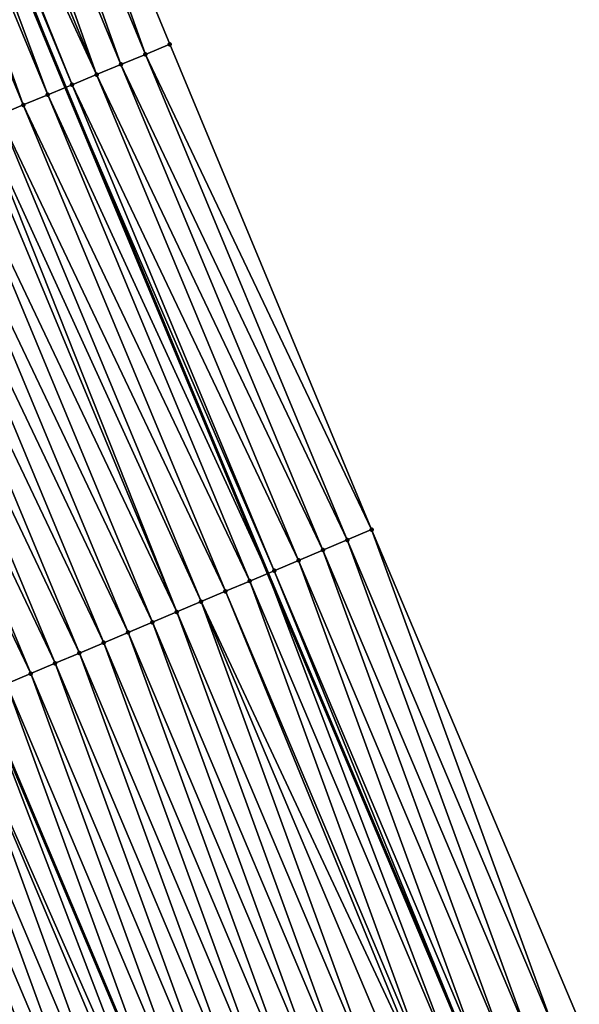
# Model space of a CAD drawing. Header units: feet. Extents: x 2007189 to 2022806, y 818621 to 837694.
# Tile 211 of 256: x 2011840 to 2011861, y 826029 to 826066. Entities that reach past the tile are written whole.
import ezdxf

# ---------------------------------------------------------------- set-up
doc = ezdxf.new("R2010")
doc.units = ezdxf.units.FT
doc.header["$MEASUREMENT"] = 0
for name, color, linetype, lineweight in [('EP_Travel Lane', 172, 'Continuous', 53), ('Road Shots', 141, 'Continuous', 100), ('Road X-Section', 40, 'Continuous', 13), ('STRIPING', 60, 'Continuous', 53)]:
    doc.layers.add(name, color=color, linetype=linetype, lineweight=lineweight)
doc.layers.add('I-77-MM17-21_SB-Surface-Border', color=7, linetype='Continuous')
doc.layers.add('I-77-MM17-21_SB-Surface-TIN', color=7, linetype='Continuous')

msp = doc.modelspace()

# ---------------------------------------------------------------- linework, layer by layer
at = {"layer": 'EP_Travel Lane'}
msp.add_polyline3d([(2011833.866957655, 826081.7088085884, 320.6816221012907), (2011841.5295014, 826063.2360782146, 320.8932239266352), (2011849.176313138, 826044.8583782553, 321.1012287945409), (2011856.964834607, 826026.438887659, 321.348845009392), (2011864.753348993, 826008.0194138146, 321.5979173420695), (2011872.541827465, 825989.6000249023, 321.8543089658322), (2011880.282545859, 825971.4290666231, 322.130552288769), (2011888.400472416, 825953.1524415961, 322.384056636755), (2011896.518366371, 825934.8758899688, 322.6439954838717), (2011904.636436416, 825916.5989418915, 322.8691362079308), (2011912.70822846, 825898.5264558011, 323.1174561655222), (2011921.097539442, 825880.3725761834, 323.3544924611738), (2011929.486898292, 825862.218592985, 323.5815490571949), (2011937.876224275, 825844.0646809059, 323.8154578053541)], dxfattribs=at)
at = {"layer": 'I-77-MM17-21_SB-Surface-Border', "color": 3, "linetype": 'Continuous', "lineweight": -3}
msp.add_polyline3d([(2011837.808323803, 826083.3409574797, 320.4748987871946), (2011845.470799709, 826064.8683902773, 320.7009294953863), (2011853.104783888, 826046.5170055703, 320.9188793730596), (2011860.893348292, 826028.0974130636, 321.1577094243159), (2011869.60313328, 826010.0668614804, 321.3607639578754), (2011877.391561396, 825991.647591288, 321.6273994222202), (2011885.09307417, 825973.5626736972, 321.9043296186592), (2011893.211080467, 825955.2858686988, 322.1420378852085), (2011901.32903363, 825937.0091833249, 322.3902354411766), (2011909.447063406, 825918.7323254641, 322.6233049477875), (2011917.487670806, 825900.7320984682, 322.8758054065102), (2011924.968981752, 825882.1592480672, 323.1633505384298), (2011933.358316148, 825864.0053174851, 323.3954816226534), (2011940.839609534, 825845.4325050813, 323.6866876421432)], dxfattribs=at)
at = {"layer": 'I-77-MM17-21_SB-Surface-TIN', "color": 128, "linetype": 'Continuous', "lineweight": -3}
for points in [[(2011844.546883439, 826064.485795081, 320.7497926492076), (2011837.808323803, 826083.3409574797, 320.4748987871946), (2011836.884399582, 826082.9583814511, 320.5254567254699)], [(2011844.546883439, 826064.485795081, 320.7497926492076), (2011845.470799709, 826064.8683902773, 320.7009294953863), (2011837.808323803, 826083.3409574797, 320.4748987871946)], [(2011843.622972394, 826064.1031872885, 320.7975425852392), (2011836.884399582, 826082.9583814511, 320.5254567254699), (2011835.960472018, 826082.5758134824, 320.5767269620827)], [(2011843.622972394, 826064.1031872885, 320.7975425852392), (2011844.546883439, 826064.485795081, 320.7497926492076), (2011836.884399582, 826082.9583814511, 320.5254567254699)], [(2011842.699077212, 826063.7205412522, 320.8419126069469), (2011835.960472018, 826082.5758134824, 320.5767269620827), (2011835.036543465, 826082.1932478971, 320.6282078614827)], [(2011842.699077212, 826063.7205412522, 320.8419126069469), (2011843.622972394, 826064.1031872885, 320.7975425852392), (2011835.960472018, 826082.5758134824, 320.5767269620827)], [(2011841.775197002, 826063.3378591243, 320.8830929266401), (2011834.283846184, 826081.8815359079, 320.6665951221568), (2011834.112645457, 826081.8106086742, 320.6731807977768)], [(2011842.699077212, 826063.7205412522, 320.8419126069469), (2011835.036543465, 826082.1932478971, 320.6282078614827), (2011834.283846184, 826081.8815359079, 320.6665951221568)], [(2011841.775197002, 826063.3378591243, 320.8830929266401), (2011842.699077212, 826063.7205412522, 320.8419126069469), (2011834.283846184, 826081.8815359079, 320.6665951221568)], [(2011840.851331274, 826062.9551420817, 320.9211875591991), (2011833.866957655, 826081.7088085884, 320.6816221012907), (2011833.188809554, 826081.4278197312, 320.7049218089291)], [(2011834.112645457, 826081.8106086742, 320.6731807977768), (2011833.866957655, 826081.7088085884, 320.6816221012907), (2011841.5295014, 826063.2360782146, 320.8932239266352)], [(2011840.851331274, 826062.9551420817, 320.9211875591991), (2011841.5295014, 826063.2360782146, 320.8932239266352), (2011833.866957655, 826081.7088085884, 320.6816221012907)], [(2011841.775197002, 826063.3378591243, 320.8830929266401), (2011834.112645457, 826081.8106086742, 320.6731807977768), (2011841.5295014, 826063.2360782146, 320.8932239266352)], [(2011839.927453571, 826062.5724539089, 320.9618336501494), (2011833.188809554, 826081.4278197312, 320.7049218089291), (2011832.264947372, 826081.045094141, 320.7422618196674)], [(2011839.927453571, 826062.5724539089, 320.9618336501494), (2011840.851331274, 826062.9551420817, 320.9211875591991), (2011833.188809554, 826081.4278197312, 320.7049218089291)], [(2011839.00357442, 826062.1897692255, 321.0027881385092), (2011839.927453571, 826062.5724539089, 320.9618336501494), (2011832.264947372, 826081.045094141, 320.7422618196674)], [(2011853.104783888, 826046.5170055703, 320.9188793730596), (2011845.470799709, 826064.8683902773, 320.7009294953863), (2011844.546883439, 826064.485795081, 320.7497926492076)], [(2011852.183484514, 826046.128150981, 320.9707401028), (2011844.546883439, 826064.485795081, 320.7497926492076), (2011843.622972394, 826064.1031872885, 320.7975425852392)], [(2011852.183484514, 826046.128150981, 320.9707401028), (2011853.104783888, 826046.5170055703, 320.9188793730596), (2011844.546883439, 826064.485795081, 320.7497926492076)], [(2011851.262227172, 826045.7391969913, 321.014028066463), (2011843.622972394, 826064.1031872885, 320.7975425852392), (2011842.699077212, 826063.7205412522, 320.8419126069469)], [(2011851.262227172, 826045.7391969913, 321.014028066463), (2011852.183484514, 826046.128150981, 320.9707401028), (2011843.622972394, 826064.1031872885, 320.7975425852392)], [(2011850.34100657, 826045.3501561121, 321.0498222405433), (2011842.699077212, 826063.7205412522, 320.8419126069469), (2011841.775197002, 826063.3378591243, 320.8830929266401)], [(2011850.34100657, 826045.3501561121, 321.0498222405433), (2011851.262227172, 826045.7391969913, 321.014028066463), (2011842.699077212, 826063.7205412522, 320.8419126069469)], [(2011849.419764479, 826044.9611660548, 321.0899995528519), (2011841.775197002, 826063.3378591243, 320.8830929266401), (2011841.5295014, 826063.2360782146, 320.8932239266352)], [(2011849.419764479, 826044.9611660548, 321.0899995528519), (2011850.34100657, 826045.3501561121, 321.0498222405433), (2011841.775197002, 826063.3378591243, 320.8830929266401)], [(2011848.498511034, 826044.5722028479, 321.1324925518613), (2011840.851331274, 826062.9551420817, 320.9211875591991), (2011839.927453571, 826062.5724539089, 320.9618336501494)], [(2011840.851331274, 826062.9551420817, 320.9211875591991), (2011849.176313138, 826044.8583782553, 321.1012287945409), (2011841.5295014, 826063.2360782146, 320.8932239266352)], [(2011848.498511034, 826044.5722028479, 321.1324925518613), (2011849.176313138, 826044.8583782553, 321.1012287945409), (2011840.851331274, 826062.9551420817, 320.9211875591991)], [(2011849.419764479, 826044.9611660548, 321.0899995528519), (2011841.5295014, 826063.2360782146, 320.8932239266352), (2011849.176313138, 826044.8583782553, 321.1012287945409)], [(2011847.577240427, 826044.1832802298, 321.1784861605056), (2011839.927453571, 826062.5724539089, 320.9618336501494), (2011839.00357442, 826062.1897692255, 321.0027881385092)], [(2011847.577240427, 826044.1832802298, 321.1784861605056), (2011848.498511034, 826044.5722028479, 321.1324925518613), (2011839.927453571, 826062.5724539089, 320.9618336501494)], [(2011846.65599779, 826043.7942914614, 321.2187746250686), (2011839.00357442, 826062.1897692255, 321.0027881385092), (2011838.370235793, 826061.9274207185, 321.0301023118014)], [(2011846.65599779, 826043.7942914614, 321.2187746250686), (2011847.577240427, 826044.1832802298, 321.1784861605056), (2011839.00357442, 826062.1897692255, 321.0027881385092)], [(2011845.734768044, 826043.4052722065, 321.2564337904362), (2011838.079702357, 826061.8070674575, 321.0422327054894), (2011837.155849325, 826061.4243198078, 321.0776223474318)], [(2011845.734768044, 826043.4052722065, 321.2564337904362), (2011838.370235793, 826061.9274207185, 321.0301023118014), (2011838.079702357, 826061.8070674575, 321.0422327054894)], [(2011845.734768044, 826043.4052722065, 321.2564337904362), (2011846.65599779, 826043.7942914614, 321.2187746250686), (2011838.370235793, 826061.9274207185, 321.0301023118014)], [(2011844.813543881, 826043.0162397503, 321.2929543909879), (2011837.155849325, 826061.4243198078, 321.0776223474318), (2011836.231998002, 826061.0415680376, 321.1126478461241)], [(2011844.813543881, 826043.0162397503, 321.2929543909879), (2011845.734768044, 826043.4052722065, 321.2564337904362), (2011837.155849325, 826061.4243198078, 321.0776223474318)], [(2011843.892320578, 826042.6272052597, 321.3292995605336), (2011836.231998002, 826061.0415680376, 321.1126478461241), (2011835.308130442, 826060.6588554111, 321.1511327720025)], [(2011843.892320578, 826042.6272052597, 321.3292995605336), (2011844.813543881, 826043.0162397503, 321.2929543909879), (2011836.231998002, 826061.0415680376, 321.1126478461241)], [(2011842.971089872, 826042.2381882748, 321.3671544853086), (2011835.308130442, 826060.6588554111, 321.1511327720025), (2011834.384261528, 826060.2761460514, 321.1899064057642)], [(2011842.971089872, 826042.2381882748, 321.3671544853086), (2011843.892320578, 826042.6272052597, 321.3292995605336), (2011835.308130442, 826060.6588554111, 321.1511327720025)], [(2011842.049867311, 826041.8491520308, 321.4033484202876), (2011834.384261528, 826060.2761460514, 321.1899064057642), (2011833.460393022, 826059.8934357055, 321.2285928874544)], [(2011842.049867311, 826041.8491520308, 321.4033484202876), (2011842.971089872, 826042.2381882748, 321.3671544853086), (2011834.384261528, 826060.2761460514, 321.1899064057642)], [(2011841.128632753, 826041.4601441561, 321.4419890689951), (2011833.460393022, 826059.8934357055, 321.2285928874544), (2011832.536516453, 826059.5107447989, 321.2689973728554)], [(2011841.128632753, 826041.4601441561, 321.4419890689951), (2011842.049867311, 826041.8491520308, 321.4033484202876), (2011833.460393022, 826059.8934357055, 321.2285928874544)], [(2011840.207387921, 826041.0711605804, 321.4827253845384), (2011832.536516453, 826059.5107447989, 321.2689973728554), (2011831.61263739, 826059.1280599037, 321.3099331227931)], [(2011840.207387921, 826041.0711605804, 321.4827253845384), (2011841.128632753, 826041.4601441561, 321.4419890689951), (2011832.536516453, 826059.5107447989, 321.2689973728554)], [(2011839.286157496, 826040.6821429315, 321.5205230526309), (2011840.207387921, 826041.0711605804, 321.4827253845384), (2011831.61263739, 826059.1280599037, 321.3099331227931)], [(2011859.972055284, 826027.7085434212, 321.2082723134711), (2011853.104783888, 826046.5170055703, 320.9188793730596), (2011852.183484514, 826046.128150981, 320.9707401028)], [(2011859.972055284, 826027.7085434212, 321.2082723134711), (2011860.893348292, 826028.0974130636, 321.1577094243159), (2011853.104783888, 826046.5170055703, 320.9188793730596)], [(2011859.050776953, 826027.3196390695, 321.2558416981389), (2011852.183484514, 826046.128150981, 320.9707401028), (2011851.262227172, 826045.7391969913, 321.014028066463)], [(2011859.050776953, 826027.3196390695, 321.2558416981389), (2011859.972055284, 826027.7085434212, 321.2082723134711), (2011852.183484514, 826046.128150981, 320.9707401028)], [(2011858.129525, 826026.9306723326, 321.2980306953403), (2011851.262227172, 826045.7391969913, 321.014028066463), (2011850.34100657, 826045.3501561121, 321.0498222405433)], [(2011858.129525, 826026.9306723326, 321.2980306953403), (2011859.050776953, 826027.3196390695, 321.2558416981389), (2011851.262227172, 826045.7391969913, 321.014028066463)], [(2011857.208284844, 826026.5416776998, 321.3378137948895), (2011850.34100657, 826045.3501561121, 321.0498222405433), (2011849.419764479, 826044.9611660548, 321.0899995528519)], [(2011857.208284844, 826026.5416776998, 321.3378137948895), (2011858.129525, 826026.9306723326, 321.2980306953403), (2011850.34100657, 826045.3501561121, 321.0498222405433)], [(2011856.287035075, 826026.1527057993, 321.3795574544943), (2011849.176313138, 826044.8583782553, 321.1012287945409), (2011848.498511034, 826044.5722028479, 321.1324925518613)], [(2011849.419764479, 826044.9611660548, 321.0899995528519), (2011849.176313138, 826044.8583782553, 321.1012287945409), (2011856.964834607, 826026.438887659, 321.348845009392)], [(2011856.287035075, 826026.1527057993, 321.3795574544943), (2011856.964834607, 826026.438887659, 321.348845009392), (2011849.176313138, 826044.8583782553, 321.1012287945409)], [(2011857.208284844, 826026.5416776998, 321.3378137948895), (2011849.419764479, 826044.9611660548, 321.0899995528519), (2011856.964834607, 826026.438887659, 321.348845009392)], [(2011855.365776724, 826025.7637541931, 321.4230513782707), (2011848.498511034, 826044.5722028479, 321.1324925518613), (2011847.577240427, 826044.1832802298, 321.1784861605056)], [(2011855.365776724, 826025.7637541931, 321.4230513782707), (2011856.287035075, 826026.1527057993, 321.3795574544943), (2011848.498511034, 826044.5722028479, 321.1324925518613)], [(2011855.161180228, 826025.6773633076, 321.4319015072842), (2011847.577240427, 826044.1832802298, 321.1784861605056), (2011846.65599779, 826043.7942914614, 321.2187746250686)], [(2011855.161180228, 826025.6773633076, 321.4319015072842), (2011855.365776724, 826025.7637541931, 321.4230513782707), (2011847.577240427, 826044.1832802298, 321.1784861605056)], [(2011853.523315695, 826024.9857193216, 321.4986843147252), (2011846.65599779, 826043.7942914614, 321.2187746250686), (2011845.734768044, 826043.4052722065, 321.2564337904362)], [(2011853.523315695, 826024.9857193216, 321.4986843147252), (2011854.444542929, 826025.3747445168, 321.4615370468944), (2011846.65599779, 826043.7942914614, 321.2187746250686)], [(2011854.444542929, 826025.3747445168, 321.4615370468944), (2011855.161180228, 826025.6773633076, 321.4319015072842), (2011846.65599779, 826043.7942914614, 321.2187746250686)], [(2011852.602089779, 826024.5966910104, 321.5355628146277), (2011845.734768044, 826043.4052722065, 321.2564337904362), (2011844.813543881, 826043.0162397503, 321.2929543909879)], [(2011852.602089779, 826024.5966910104, 321.5355628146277), (2011853.523315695, 826024.9857193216, 321.4986843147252), (2011845.734768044, 826043.4052722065, 321.2564337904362)], [(2011851.680875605, 826024.207634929, 321.5700462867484), (2011844.813543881, 826043.0162397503, 321.2929543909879), (2011843.892320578, 826042.6272052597, 321.3292995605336)], [(2011851.680875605, 826024.207634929, 321.5700462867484), (2011852.602089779, 826024.5966910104, 321.5355628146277), (2011844.813543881, 826043.0162397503, 321.2929543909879)], [(2011850.759656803, 826023.8185897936, 321.6054738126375), (2011843.892320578, 826042.6272052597, 321.3292995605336), (2011842.971089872, 826042.2381882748, 321.3671544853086)], [(2011850.759656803, 826023.8185897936, 321.6054738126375), (2011851.680875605, 826024.207634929, 321.5700462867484), (2011843.892320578, 826042.6272052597, 321.3292995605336)], [(2011849.838436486, 826023.4295482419, 321.6412103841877), (2011842.971089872, 826042.2381882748, 321.3671544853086), (2011842.049867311, 826041.8491520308, 321.4033484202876)], [(2011849.838436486, 826023.4295482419, 321.6412103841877), (2011850.759656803, 826023.8185897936, 321.6054738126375), (2011842.971089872, 826042.2381882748, 321.3671544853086)], [(2011848.917216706, 826023.0405054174, 321.6768372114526), (2011842.049867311, 826041.8491520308, 321.4033484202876), (2011841.128632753, 826041.4601441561, 321.4419890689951)], [(2011848.917216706, 826023.0405054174, 321.6768372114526), (2011849.838436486, 826023.4295482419, 321.6412103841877), (2011842.049867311, 826041.8491520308, 321.4033484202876)], [(2011847.995991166, 826022.6514762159, 321.7136389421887), (2011841.128632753, 826041.4601441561, 321.4419890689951), (2011840.207387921, 826041.0711605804, 321.4827253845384)], [(2011847.995991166, 826022.6514762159, 321.7136389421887), (2011848.917216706, 826023.0405054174, 321.6768372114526), (2011841.128632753, 826041.4601441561, 321.4419890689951)], [(2011847.074776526, 826022.2624212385, 321.7482176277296), (2011840.207387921, 826041.0711605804, 321.4827253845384), (2011839.286157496, 826040.6821429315, 321.5205230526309)], [(2011847.074776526, 826022.2624212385, 321.7482176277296), (2011847.995991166, 826022.6514762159, 321.7136389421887), (2011840.207387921, 826041.0711605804, 321.4827253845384)], [(2011839.286157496, 826040.6821429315, 321.5205230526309), (2011838.364936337, 826040.2930978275, 321.5560253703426), (2011846.153556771, 826021.8733731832, 321.7834609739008)], [(2011847.074776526, 826022.2624212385, 321.7482176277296), (2011839.286157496, 826040.6821429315, 321.5205230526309), (2011846.153556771, 826021.8733731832, 321.7834609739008)], [(2011845.531886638, 826021.6107973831, 321.8048254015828), (2011838.364936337, 826040.2930978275, 321.5560253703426), (2011837.443728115, 826039.9040332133, 321.5896999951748)], [(2011845.531886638, 826021.6107973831, 321.8048254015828), (2011846.153556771, 826021.8733731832, 321.7834609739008), (2011838.364936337, 826040.2930978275, 321.5560253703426)], [(2011844.311162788, 826021.0951849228, 321.8457972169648), (2011837.443728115, 826039.9040332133, 321.5896999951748), (2011836.522528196, 826039.5149434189, 321.6212754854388)], [(2011844.311162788, 826021.0951849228, 321.8457972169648), (2011845.232361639, 826021.4842772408, 321.8144389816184), (2011837.443728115, 826039.9040332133, 321.5896999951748)], [(2011845.232361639, 826021.4842772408, 321.8144389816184), (2011845.531886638, 826021.6107973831, 321.8048254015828), (2011837.443728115, 826039.9040332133, 321.5896999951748)], [(2011843.389935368, 826020.706160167, 321.882982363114), (2011836.522528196, 826039.5149434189, 321.6212754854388), (2011835.601308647, 826039.1259000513, 321.6568550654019)], [(2011843.389935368, 826020.706160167, 321.882982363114), (2011844.311162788, 826021.0951849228, 321.8457972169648), (2011836.522528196, 826039.5149434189, 321.6212754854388)], [(2011842.468698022, 826020.3171588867, 321.922192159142), (2011835.601308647, 826039.1259000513, 321.6568550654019), (2011834.680069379, 826038.7369033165, 321.696456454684)], [(2011842.468698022, 826020.3171588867, 321.922192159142), (2011843.389935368, 826020.706160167, 321.882982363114), (2011835.601308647, 826039.1259000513, 321.6568550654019)], [(2011841.547442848, 826019.9281997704, 321.9650383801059), (2011834.680069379, 826038.7369033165, 321.696456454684), (2011833.758813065, 826038.3479468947, 321.7395346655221)], [(2011841.547442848, 826019.9281997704, 321.9650383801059), (2011842.468698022, 826020.3171588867, 321.922192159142), (2011834.680069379, 826038.7369033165, 321.696456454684)], [(2011840.626185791, 826019.5392451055, 322.0082685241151), (2011833.758813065, 826038.3479468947, 321.7395346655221), (2011832.837560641, 826037.9589812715, 321.7818192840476)], [(2011840.626185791, 826019.5392451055, 322.0082685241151), (2011841.547442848, 826019.9281997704, 321.9650383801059), (2011833.758813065, 826038.3479468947, 321.7395346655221)], [(2011839.704936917, 826019.1502710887, 322.0498296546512), (2011840.626185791, 826019.5392451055, 322.0082685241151), (2011832.837560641, 826037.9589812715, 321.7818192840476)]]:
    msp.add_3dface(points, dxfattribs=at)
at = {"layer": 'Road Shots', "lineweight": 100}
for p in [(2011845.470799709, 826064.8683902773, 320.7009294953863), (2011844.546883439, 826064.485795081, 320.7497926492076), (2011843.622972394, 826064.1031872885, 320.7975425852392), (2011842.699077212, 826063.7205412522, 320.8419126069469), (2011841.775197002, 826063.3378591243, 320.8830929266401), (2011840.851331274, 826062.9551420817, 320.9211875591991), (2011839.927453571, 826062.5724539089, 320.9618336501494), (2011853.104783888, 826046.5170055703, 320.9188793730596), (2011852.183484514, 826046.128150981, 320.9707401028), (2011851.262227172, 826045.7391969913, 321.014028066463), (2011850.34100657, 826045.3501561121, 321.0498222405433), (2011849.419764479, 826044.9611660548, 321.0899995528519), (2011848.498511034, 826044.5722028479, 321.1324925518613), (2011847.577240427, 826044.1832802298, 321.1784861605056), (2011846.65599779, 826043.7942914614, 321.2187746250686), (2011845.734768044, 826043.4052722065, 321.2564337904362), (2011844.813543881, 826043.0162397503, 321.2929543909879), (2011843.892320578, 826042.6272052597, 321.3292995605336), (2011842.971089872, 826042.2381882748, 321.3671544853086), (2011842.049867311, 826041.8491520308, 321.4033484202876), (2011841.128632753, 826041.4601441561, 321.4419890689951), (2011840.207387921, 826041.0711605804, 321.4827253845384)]:
    msp.add_point(p, dxfattribs=at)
at = {"layer": 'Road X-Section', "extrusion": (0.3831193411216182, -0.9236176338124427, 0.0122489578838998), "elevation": 7812.760345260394, "flags": 128}
msp.add_lwpolyline([(2174820.539299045, 225.0196383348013), (2174819.539299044, 225.0685051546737), (2174818.539299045, 225.1162586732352), (2174817.539299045, 225.1606320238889), (2174816.539299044, 225.2018154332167), (2174815.539299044, 225.2399129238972), (2174814.539299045, 225.2805620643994), (2174813.539299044, 225.3215196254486), (2174812.853774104, 225.3488358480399), (2174812.539299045, 225.3609671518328), (2174811.539299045, 225.3963594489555), (2174810.539299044, 225.4313875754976), (2174809.539299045, 225.4698753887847), (2174808.539299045, 225.5086519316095), (2174807.539299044, 225.5473413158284), (2174806.539299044, 225.5877488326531), (2174805.539299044, 225.6286876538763), (2174804.539299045, 225.6656615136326), (2174803.866250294, 225.6864875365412), (2174803.539299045, 225.6960526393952), (2174802.539299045, 225.7264993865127), (2174801.539299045, 225.760861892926), (2174800.539299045, 225.7995797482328), (2174799.539299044, 225.8421988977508), (2174798.539299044, 225.8855529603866), (2174797.539299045, 225.9276753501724), (2174796.539299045, 225.9683006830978), (2174795.539299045, 226.0090579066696), (2174794.539299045, 226.0519273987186), (2174793.539299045, 226.088390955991), (2174792.539299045, 226.1208443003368), (2174791.539299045, 226.1546614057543), (2174790.539299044, 226.1860050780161), (2174789.872155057, 226.204749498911), (2174789.539299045, 226.213885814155), (2174788.539299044, 226.2440191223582), (2174787.539299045, 226.2763550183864), (2174786.539299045, 226.3117650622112), (2174785.539299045, 226.3511635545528), (2174784.539299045, 226.3914560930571), (2174783.539299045, 226.4310139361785), (2174782.539299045, 226.4709007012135), (2174781.539299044, 226.5118251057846), (2174780.702155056, 226.5488091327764), (2174780.539299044, 226.5565283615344), (2174779.539299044, 226.6055868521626), (2174778.539299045, 226.650065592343), (2174777.539299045, 226.687370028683), (2174777.433202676, 226.6910498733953)], dxfattribs=at)
at = {"layer": 'Road X-Section', "extrusion": (0.389425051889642, -0.9209721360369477, 0.01258783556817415), "elevation": 22704.21416638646, "flags": 128}
msp.add_lwpolyline([(2174716.161686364, 35.12474767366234), (2174715.161686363, 35.17661251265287), (2174714.161686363, 35.2199039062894), (2174713.161686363, 35.25570091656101), (2174712.161686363, 35.29588141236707), (2174711.161686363, 35.33837777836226), (2174710.161686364, 35.38437503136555), (2174709.161686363, 35.42466668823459), (2174708.161686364, 35.4623288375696), (2174707.161686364, 35.49885233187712), (2174706.161686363, 35.53520038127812), (2174705.161686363, 35.5730583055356), (2174704.161686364, 35.60925510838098), (2174703.161686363, 35.6478988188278), (2174702.161686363, 35.68863836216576), (2174701.161686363, 35.7264390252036), (2174700.161686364, 35.76194408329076), (2174699.161686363, 35.79562144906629), (2174698.161686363, 35.827199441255), (2174697.161686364, 35.86278184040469), (2174696.161686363, 35.90238636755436), (2174695.161686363, 35.94546799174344), (2174694.161686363, 35.98775596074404), (2174693.161686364, 36.02890753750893), (2174692.161686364, 36.07143468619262), (2174691.161686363, 36.11441200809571), (2174690.161686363, 36.15528933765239), (2174689.161686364, 36.19223663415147), (2174688.161686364, 36.22789048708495), (2174687.161686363, 36.26417848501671), (2174686.161686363, 36.29867690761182), (2174685.161686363, 36.3315067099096), (2174684.161686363, 36.36507207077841), (2174683.161686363, 36.40151177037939), (2174682.161686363, 36.43974841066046), (2174681.161686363, 36.47899843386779), (2174680.161686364, 36.517790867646), (2174679.161686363, 36.55625849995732), (2174678.161686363, 36.59634044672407), (2174677.161686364, 36.64404317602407), (2174676.161686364, 36.69940833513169), (2174675.161686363, 36.74849144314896), (2174674.864889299, 36.76047502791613), (2174674.342127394, 36.77803255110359), (2174674.161686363, 36.78331952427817), (2174673.161686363, 36.80761536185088), (2174672.161686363, 36.82954694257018), (2174672.001270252, 36.8331571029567), (2174672.001270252, 36.8331571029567)], dxfattribs=at)
at = {"layer": 'STRIPING'}
msp.add_polyline3d([(2011823.026332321, 826077.2178161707, 321.1137859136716), (2011830.688775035, 826058.7453293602, 321.3469042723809), (2011838.364936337, 826040.2930978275, 321.5560253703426), (2011846.153556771, 826021.8733731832, 321.7834609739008), (2011853.942065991, 826003.4539115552, 322.0335820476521), (2011861.730558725, 825985.0344889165, 322.2870649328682), (2011869.553380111, 825966.6693399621, 322.5592495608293), (2011877.671319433, 825948.3926861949, 322.8102303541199), (2011885.789228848, 825930.1160997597, 323.067121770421), (2011893.907231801, 825911.839302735, 323.3055240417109), (2011902.052514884, 825893.6077676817, 323.5583778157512), (2011910.441867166, 825875.453798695, 323.7868036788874), (2011918.831237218, 825857.2997912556, 324.011524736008), (2011927.220581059, 825839.1458405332, 324.2417103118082)], dxfattribs=at)

doc.saveas('drawing.dxf')
